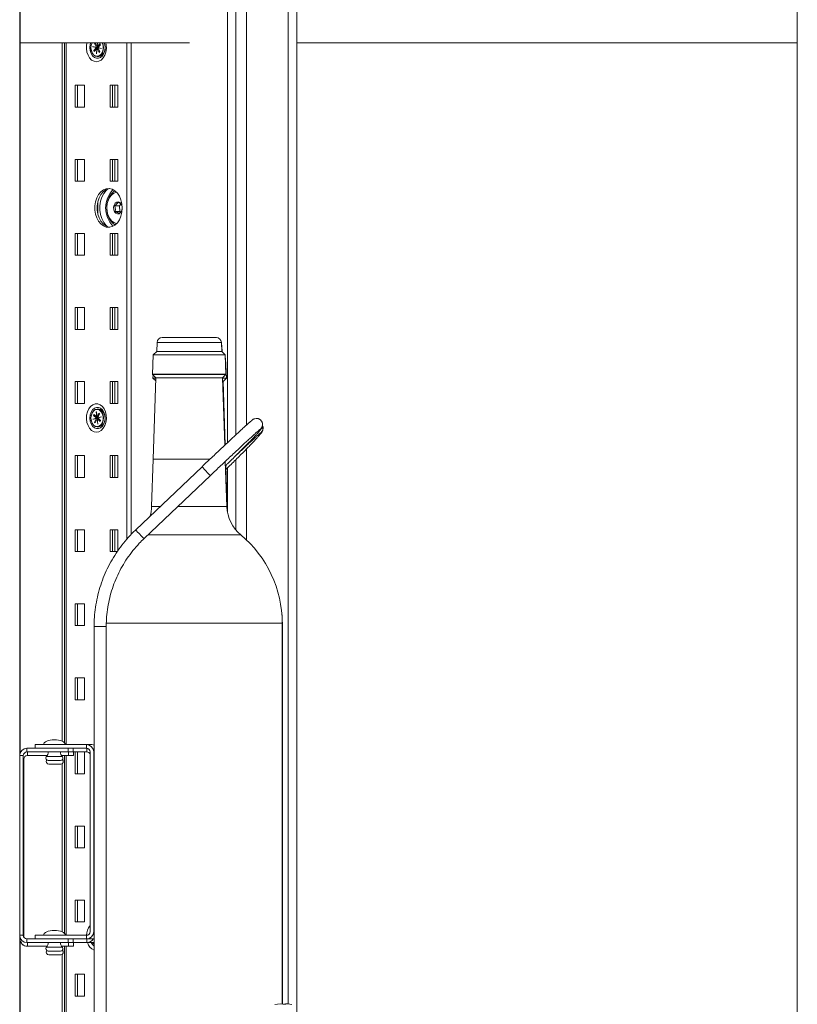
# Model space of a CAD drawing. Header units: millimetres. Extents: x 0 to 420, y 0 to 297.
# Tile 47 of 131: x 158 to 174, y 188 to 208. Entities that reach past the tile are written whole.
import ezdxf

# ---------------------------------------------------------------- set-up
doc = ezdxf.new("R2010")
doc.units = ezdxf.units.MM

msp = doc.modelspace()

# ---------------------------------------------------------------- linework, layer by layer
at = {"color": 7, "linetype": 'Continuous', "lineweight": 18}
for p, q in [((157.795, 193.001), (157.795, 218.202)), ((162.461, 199.757), (162.461, 215.201)), ((157.787, 208.751), (157.787, 179.751)), ((162.065, 199.39), (162.065, 208.576)), ((163.498, 179.776), (163.498, 208.576)), ((173.806, 179.776), (173.806, 208.576)), ((157.795, 207.626), (161.287, 207.626)), ((158.662, 207.626), (158.662, 193.247)), ((158.711, 207.626), (158.711, 193.213)), ((159.34, 207.623), (159.326, 207.608)), ((159.326, 207.608), (159.367, 207.531)), ((159.348, 207.608), (159.326, 207.608)), ((159.381, 207.547), (159.34, 207.623)), ((159.389, 207.626), (159.381, 207.547)), ((159.385, 207.546), (159.393, 207.626)), ((159.439, 207.604), (159.385, 207.546)), ((159.396, 207.526), (159.45, 207.584)), ((159.45, 207.584), (159.439, 207.604)), ((160.085, 207.626), (160.085, 197.508)), ((163.498, 207.626), (173.806, 207.626)), ((159.367, 207.531), (159.292, 207.546)), ((159.292, 207.546), (159.292, 207.541)), ((159.292, 207.541), (159.367, 207.526)), ((159.309, 207.541), (159.292, 207.541)), ((159.309, 207.543), (159.309, 207.541)), ((159.309, 207.541), (159.384, 207.526)), ((159.367, 207.526), (159.312, 207.468)), ((159.312, 207.468), (159.323, 207.448)), ((159.342, 207.468), (159.312, 207.468)), ((159.323, 207.448), (159.377, 207.507)), ((159.367, 207.531), (159.385, 207.531)), ((159.384, 207.526), (159.367, 207.526)), ((159.377, 207.507), (159.367, 207.4)), ((159.367, 207.4), (159.371, 207.4)), ((159.371, 207.4), (159.367, 207.4)), ((159.371, 207.4), (159.381, 207.506)), ((159.377, 207.507), (159.395, 207.507)), ((159.385, 207.547), (159.381, 207.547)), ((159.381, 207.506), (159.422, 207.429)), ((159.399, 207.506), (159.381, 207.506)), ((159.396, 207.52), (159.383, 207.507)), ((159.386, 207.529), (159.384, 207.526)), ((159.385, 207.546), (159.403, 207.546)), ((159.385, 207.531), (159.386, 207.529)), ((159.398, 207.529), (159.386, 207.529)), ((159.395, 207.546), (159.402, 207.533)), ((159.436, 207.444), (159.395, 207.521)), ((159.395, 207.521), (159.47, 207.506)), ((159.395, 207.521), (159.413, 207.521)), ((159.395, 207.507), (159.397, 207.509)), ((159.395, 207.507), (159.395, 207.506)), ((159.471, 207.511), (159.396, 207.526)), ((159.401, 207.525), (159.397, 207.521)), ((159.402, 207.509), (159.397, 207.509)), ((159.397, 207.509), (159.399, 207.506)), ((159.401, 207.544), (159.399, 207.546)), ((159.403, 207.546), (159.401, 207.544)), ((159.412, 207.544), (159.401, 207.544)), ((159.413, 207.521), (159.412, 207.523)), ((159.413, 207.521), (159.471, 207.51)), ((159.422, 207.429), (159.436, 207.444)), ((159.47, 207.506), (159.471, 207.511)), ((159.385, 207.344), (159.416, 207.344)), ((159.121, 206.751), (158.927, 206.751)), ((158.927, 206.751), (158.927, 206.301)), ((158.976, 206.751), (158.976, 206.301)), ((159.121, 206.301), (159.121, 206.751)), ((159.811, 206.751), (159.652, 206.751)), ((159.652, 206.751), (159.652, 206.301)), ((159.701, 206.751), (159.701, 206.301)), ((159.749, 206.751), (159.749, 206.301)), ((159.811, 206.301), (159.811, 206.751)), ((158.927, 206.301), (159.121, 206.301)), ((159.652, 206.301), (159.811, 206.301)), ((158.927, 205.226), (158.927, 204.776)), ((159.121, 205.226), (158.927, 205.226)), ((158.976, 205.226), (158.976, 204.776)), ((159.121, 204.776), (159.121, 205.226)), ((159.811, 205.226), (159.652, 205.226)), ((159.652, 205.226), (159.652, 204.776)), ((159.701, 205.226), (159.701, 204.776)), ((159.749, 205.226), (159.749, 204.776)), ((159.811, 204.776), (159.811, 205.226)), ((158.927, 204.776), (159.121, 204.776)), ((159.652, 204.776), (159.811, 204.776)), ((159.395, 204.343), (159.395, 204.109)), ((159.84, 204.267), (159.741, 204.267)), ((159.853, 204.153), (159.754, 204.153)), ((159.873, 204.305), (159.84, 204.267)), ((159.84, 204.267), (159.853, 204.153)), ((159.853, 204.153), (159.869, 204.145)), ((159.121, 203.701), (158.927, 203.701)), ((158.927, 203.701), (158.927, 203.251)), ((158.976, 203.701), (158.976, 203.251)), ((159.121, 203.251), (159.121, 203.701)), ((159.811, 203.701), (159.652, 203.701)), ((159.652, 203.701), (159.652, 203.251)), ((159.701, 203.701), (159.701, 203.251)), ((159.749, 203.701), (159.749, 203.251)), ((159.811, 203.251), (159.811, 203.701)), ((158.927, 203.251), (159.121, 203.251)), ((159.652, 203.251), (159.811, 203.251)), ((159.121, 202.176), (158.927, 202.176)), ((158.927, 202.176), (158.927, 201.726)), ((158.976, 202.176), (158.976, 201.726)), ((159.121, 201.726), (159.121, 202.176)), ((159.811, 202.176), (159.652, 202.176)), ((159.652, 202.176), (159.652, 201.726)), ((159.701, 202.176), (159.701, 201.726)), ((159.749, 202.176), (159.749, 201.726)), ((159.811, 201.726), (159.811, 202.176)), ((158.927, 201.726), (159.121, 201.726)), ((159.652, 201.726), (159.811, 201.726)), ((160.722, 201.556), (161.26, 201.556)), ((161.26, 201.556), (161.838, 201.556)), ((160.617, 201.455), (160.611, 201.271)), ((161.949, 201.271), (161.943, 201.455)), ((161.956, 201.265), (161.952, 201.38)), ((160.538, 201.203), (160.524, 200.799)), ((160.611, 201.271), (160.538, 201.203)), ((160.538, 201.203), (161.253, 201.203)), ((162.017, 201.201), (160.543, 201.201)), ((160.611, 201.271), (161.256, 201.271)), ((161.944, 201.269), (160.616, 201.269)), ((161.253, 201.203), (162.022, 201.203)), ((161.256, 201.271), (161.949, 201.271)), ((162.022, 201.203), (161.949, 201.271)), ((162.036, 200.799), (162.022, 201.203)), ((162.03, 201.128), (162.024, 201.134)), ((162.024, 201.128), (162.03, 201.128)), ((162.044, 200.724), (162.03, 201.128)), ((160.524, 200.799), (160.592, 200.727)), ((161.253, 200.799), (160.524, 200.799)), ((162.031, 200.801), (160.53, 200.801)), ((160.535, 200.788), (160.533, 200.724)), ((160.533, 200.724), (160.59, 200.663)), ((160.592, 200.724), (160.533, 200.724)), ((160.592, 200.727), (160.534, 199.051)), ((160.592, 200.727), (161.255, 200.727)), ((161.963, 200.729), (160.597, 200.729)), ((161.253, 200.799), (162.036, 200.799)), ((161.255, 200.727), (161.968, 200.727)), ((161.968, 200.727), (162.036, 200.799)), ((162.016, 199.345), (161.968, 200.727)), ((161.968, 200.724), (162.044, 200.724)), ((161.977, 200.652), (162.044, 200.724)), ((159.121, 200.651), (158.927, 200.651)), ((158.927, 200.651), (158.927, 200.201)), ((158.976, 200.651), (158.976, 200.201)), ((159.121, 200.201), (159.121, 200.651)), ((159.811, 200.651), (159.652, 200.651)), ((159.652, 200.651), (159.652, 200.201)), ((159.701, 200.651), (159.701, 200.201)), ((159.749, 200.651), (159.749, 200.201)), ((159.811, 200.201), (159.811, 200.651)), ((161.971, 200.652), (161.977, 200.652)), ((162.022, 199.35), (161.977, 200.652)), ((158.927, 200.201), (159.121, 200.201)), ((159.416, 200.084), (159.385, 200.084)), ((159.652, 200.201), (159.811, 200.201)), ((159.367, 199.9), (159.292, 199.88)), ((159.292, 199.88), (159.293, 199.875)), ((159.31, 199.88), (159.292, 199.88)), ((159.293, 199.875), (159.367, 199.895)), ((159.32, 199.975), (159.31, 199.954)), ((159.31, 199.954), (159.367, 199.9)), ((159.342, 199.954), (159.31, 199.954)), ((159.384, 199.9), (159.31, 199.88)), ((159.31, 199.88), (159.31, 199.88)), ((159.377, 199.921), (159.32, 199.975)), ((159.367, 199.895), (159.329, 199.815)), ((159.344, 199.801), (159.382, 199.881)), ((159.366, 200.027), (159.363, 200.026)), ((159.363, 200.026), (159.377, 199.921)), ((159.366, 200.026), (159.363, 200.026)), ((159.38, 199.921), (159.366, 200.027)), ((159.367, 199.9), (159.384, 199.9)), ((159.385, 199.895), (159.367, 199.895)), ((159.394, 199.921), (159.377, 199.921)), ((159.419, 200.001), (159.38, 199.921)), ((159.38, 199.921), (159.398, 199.921)), ((159.381, 199.921), (159.399, 199.903)), ((159.382, 199.881), (159.396, 199.775)), ((159.382, 199.881), (159.386, 199.881)), ((159.384, 199.9), (159.387, 199.898)), ((159.387, 199.898), (159.385, 199.895)), ((159.4, 199.776), (159.386, 199.882)), ((159.386, 199.882), (159.442, 199.828)), ((159.403, 199.882), (159.386, 199.882)), ((159.4, 199.898), (159.387, 199.898)), ((159.394, 199.921), (159.394, 199.921)), ((159.396, 199.919), (159.394, 199.921)), ((159.395, 199.907), (159.433, 199.987)), ((159.469, 199.927), (159.395, 199.907)), ((159.395, 199.903), (159.47, 199.923)), ((159.412, 199.907), (159.395, 199.907)), ((159.452, 199.848), (159.395, 199.903)), ((159.398, 199.921), (159.396, 199.919)), ((159.4, 199.919), (159.396, 199.919)), ((159.403, 199.895), (159.396, 199.882)), ((159.4, 199.882), (159.401, 199.884)), ((159.415, 199.884), (159.401, 199.884)), ((159.401, 199.884), (159.403, 199.882)), ((159.47, 199.923), (159.412, 199.907)), ((159.412, 199.907), (159.412, 199.907)), ((159.433, 199.987), (159.419, 200.001)), ((159.47, 199.923), (159.469, 199.927)), ((159.329, 199.815), (159.344, 199.801)), ((159.35, 199.815), (159.329, 199.815)), ((159.385, 199.719), (159.416, 199.719)), ((159.396, 199.775), (159.4, 199.776)), ((159.442, 199.828), (159.452, 199.848)), ((162.76, 199.849), (162.749, 199.859)), ((162.461, 197.387), (162.461, 199.265)), ((159.121, 199.126), (158.927, 199.126)), ((158.927, 199.126), (158.927, 198.676)), ((158.976, 199.126), (158.976, 198.676)), ((159.121, 198.676), (159.121, 199.126)), ((159.811, 199.126), (159.652, 199.126)), ((159.652, 199.126), (159.652, 198.676)), ((159.701, 199.126), (159.701, 198.676)), ((159.749, 199.126), (159.749, 198.676)), ((159.811, 198.676), (159.811, 199.126)), ((161.544, 198.899), (160.177, 197.601)), ((160.539, 199.051), (160.505, 198.076)), ((160.534, 199.051), (160.539, 199.051)), ((160.534, 199.051), (161.253, 199.051)), ((160.539, 199.051), (161.253, 199.051)), ((161.253, 199.051), (161.707, 199.051)), ((161.253, 199.051), (161.707, 199.051)), ((162.055, 198.076), (162.023, 199.008)), ((162.064, 198.001), (162.032, 198.924)), ((162.065, 197.981), (162.065, 198.873)), ((158.927, 198.676), (159.121, 198.676)), ((159.652, 198.676), (159.811, 198.676)), ((160.349, 197.42), (161.716, 198.718)), ((162.065, 197.977), (162.064, 198.001)), ((159.121, 197.601), (158.927, 197.601)), ((158.927, 197.601), (158.927, 197.151)), ((158.976, 197.601), (158.976, 197.151)), ((159.121, 197.151), (159.121, 197.601)), ((159.811, 197.601), (159.652, 197.601)), ((159.652, 197.601), (159.652, 197.151)), ((159.701, 197.601), (159.701, 197.151)), ((159.749, 197.601), (159.749, 197.151)), ((159.811, 197.172), (159.811, 197.601)), ((158.927, 197.151), (159.121, 197.151)), ((159.652, 197.151), (159.797, 197.151)), ((159.121, 196.076), (158.927, 196.076)), ((158.927, 196.076), (158.927, 195.626)), ((158.976, 196.076), (158.976, 195.626)), ((159.121, 195.626), (159.121, 196.076)), ((158.927, 195.626), (159.121, 195.626)), ((163.195, 187.837), (163.195, 195.676)), ((159.32, 195.606), (159.32, 186.776)), ((159.57, 186.776), (159.57, 195.606)), ((163.204, 187.836), (163.204, 195.601)), ((159.121, 194.551), (158.927, 194.551)), ((158.927, 194.551), (158.927, 194.101)), ((158.976, 194.551), (158.976, 194.101)), ((159.121, 194.101), (159.121, 194.551)), ((158.927, 194.101), (159.121, 194.101)), ((157.916, 193.023), (157.946, 193.026)), ((157.917, 193.024), (157.945, 193.026)), ((157.937, 193.101), (157.937, 193.026)), ((157.937, 193.101), (158.179, 193.101)), ((157.937, 193.026), (158.787, 193.026)), ((157.946, 193.026), (157.946, 192.951)), ((158.105, 193.101), (158.105, 193.176)), ((159.162, 193.176), (158.105, 193.176)), ((159.162, 193.101), (158.179, 193.101)), ((158.787, 193.026), (158.787, 193.101)), ((158.887, 193.026), (158.787, 193.026)), ((158.796, 192.951), (158.796, 193.026)), ((158.887, 193.101), (158.887, 193.026)), ((159.171, 193.026), (158.887, 193.026)), ((158.896, 193.026), (158.896, 192.951)), ((158.927, 193.026), (158.927, 192.576)), ((158.976, 193.026), (158.976, 192.576)), ((159.121, 192.576), (159.121, 193.026)), ((159.162, 193.101), (159.162, 193.176)), ((159.162, 193.176), (159.271, 193.176)), ((159.171, 193.026), (159.171, 193.101)), ((159.237, 189.326), (159.237, 193.026)), ((159.312, 193.026), (159.312, 189.326)), ((157.862, 192.951), (157.787, 192.951)), ((157.862, 189.251), (157.862, 192.951)), ((157.871, 189.216), (157.871, 192.876)), ((157.946, 192.951), (158.352, 192.951)), ((158.627, 192.851), (158.377, 192.851)), ((158.635, 192.776), (158.385, 192.776)), ((158.652, 192.951), (158.796, 192.951)), ((158.662, 192.951), (158.662, 192.938)), ((158.662, 192.784), (158.662, 189.322)), ((158.673, 192.859), (158.665, 192.869)), ((158.711, 192.951), (158.711, 189.288)), ((158.896, 192.951), (158.796, 192.951)), ((158.927, 192.576), (159.121, 192.576)), ((159.121, 191.501), (158.927, 191.501)), ((158.927, 191.501), (158.927, 191.051)), ((158.976, 191.501), (158.976, 191.051)), ((159.121, 191.051), (159.121, 191.501)), ((158.927, 191.051), (159.121, 191.051)), ((159.121, 189.976), (158.927, 189.976)), ((158.927, 189.976), (158.927, 189.526)), ((158.976, 189.976), (158.976, 189.526)), ((159.121, 189.526), (159.121, 189.976)), ((158.927, 189.526), (159.121, 189.526)), ((157.787, 189.251), (157.862, 189.251)), ((157.795, 179.676), (157.795, 189.202)), ((157.796, 189.176), (157.796, 189.201)), ((157.937, 189.176), (157.937, 189.101)), ((158.179, 189.176), (157.937, 189.176)), ((158.105, 189.176), (158.105, 189.251)), ((158.105, 189.251), (159.162, 189.251)), ((159.162, 189.176), (158.179, 189.176)), ((158.787, 189.101), (158.787, 189.176)), ((158.887, 189.176), (158.887, 189.101)), ((159.162, 189.176), (159.162, 189.251)), ((159.271, 189.176), (159.162, 189.176)), ((159.171, 189.101), (159.171, 189.176)), ((158.787, 189.101), (157.937, 189.101)), ((157.946, 189.026), (157.945, 189.026)), ((157.946, 189.101), (157.946, 189.026)), ((158.352, 189.026), (157.946, 189.026)), ((158.627, 188.926), (158.377, 188.926)), ((158.796, 189.026), (158.652, 189.026)), ((158.662, 189.026), (158.662, 189.013)), ((158.673, 188.934), (158.665, 188.944)), ((158.711, 189.026), (158.711, 184.231)), ((158.887, 189.101), (158.787, 189.101)), ((158.796, 189.026), (158.796, 189.101)), ((158.896, 189.026), (158.796, 189.026)), ((159.171, 189.101), (158.887, 189.101)), ((158.896, 189.101), (158.896, 189.026)), ((159.279, 189.101), (159.171, 189.101)), ((158.635, 188.851), (158.385, 188.851)), ((158.662, 188.859), (158.662, 184.231)), ((159.121, 188.451), (158.927, 188.451)), ((158.927, 188.451), (158.927, 188.001)), ((158.976, 188.451), (158.976, 188.001)), ((159.121, 188.001), (159.121, 188.451)), ((158.927, 188.001), (159.121, 188.001))]:
    msp.add_line(p, q, dxfattribs=at)
at = {"color": 8, "linetype": 'Continuous', "lineweight": 18}
for p, q in [((162.241, 199.555), (162.241, 215.201)), ((163.321, 187.837), (163.321, 208.676)), ((158.747, 207.626), (158.747, 193.176)), ((159.991, 207.626), (159.991, 197.404)), ((160.617, 201.455), (161.256, 201.455)), ((160.622, 201.455), (161.938, 201.455)), ((161.256, 201.455), (161.943, 201.455)), ((161.946, 201.38), (161.952, 201.38)), ((162.241, 197.593), (162.241, 199.045)), ((160.505, 198.076), (160.677, 198.076)), ((161.04, 198.076), (162.055, 198.076)), ((162.055, 198.076), (162.055, 198.076)), ((162.061, 198.001), (162.064, 198.001)), ((160.427, 197.493), (162.341, 197.493)), ((162.341, 197.493), (162.341, 197.493)), ((159.57, 195.676), (163.194, 195.676)), ((163.194, 195.676), (163.195, 195.676)), ((159.57, 195.606), (159.32, 195.606)), ((163.195, 195.601), (163.204, 195.601)), ((159.32, 193.026), (159.312, 193.026)), ((157.871, 192.876), (157.862, 192.876)), ((158.664, 192.934), (158.339, 192.934)), ((158.35, 192.859), (158.348, 192.859)), ((158.673, 192.859), (158.654, 192.859)), ((158.747, 192.951), (158.747, 189.251)), ((157.796, 189.176), (157.795, 189.176)), ((157.796, 189.176), (157.807, 189.176)), ((159.312, 189.326), (159.32, 189.326)), ((158.664, 189.009), (158.339, 189.009)), ((158.35, 188.934), (158.348, 188.934)), ((158.673, 188.934), (158.654, 188.934)), ((158.747, 189.026), (158.747, 184.231))]:
    msp.add_line(p, q, dxfattribs=at)
at = {"color": 8, "linetype": 'Continuous', "lineweight": 18, "flags": 128}
for points in [[(159.175, 207.626), (159.166, 207.581), (159.163, 207.508), (159.173, 207.436), (159.195, 207.37), (159.228, 207.314), (159.269, 207.271), (159.318, 207.244), (159.369, 207.235)], [(159.528, 207.425), (159.521, 207.407), (159.492, 207.359), (159.454, 207.325), (159.412, 207.308), (159.367, 207.308), (159.325, 207.325), (159.287, 207.359), (159.258, 207.407), (159.24, 207.464), (159.233, 207.526), (159.24, 207.588), (159.25, 207.626)], [(159.369, 207.235), (159.42, 207.244), (159.468, 207.271), (159.51, 207.314), (159.543, 207.37), (159.565, 207.436), (159.574, 207.508), (159.571, 207.581), (159.562, 207.626)], [(159.529, 207.626), (159.539, 207.588), (159.546, 207.526)], [(159.528, 199.8), (159.521, 199.782), (159.492, 199.734), (159.454, 199.7), (159.412, 199.683), (159.367, 199.683), (159.325, 199.7), (159.287, 199.734), (159.258, 199.782), (159.24, 199.839), (159.233, 199.901), (159.24, 199.963), (159.258, 200.021), (159.287, 200.068), (159.325, 200.102), (159.367, 200.12), (159.412, 200.12), (159.454, 200.102), (159.492, 200.068), (159.521, 200.021), (159.539, 199.963), (159.546, 199.901), (159.546, 199.901)], [(159.32, 189.028), (159.287, 189.059), (159.261, 189.101)]]:
    msp.add_lwpolyline(points, dxfattribs=at)
at = {"color": 7, "linetype": 'Continuous', "lineweight": 18, "flags": 128}
for points in [[(159.281, 207.419), (159.311, 207.379), (159.349, 207.355), (159.39, 207.349), (159.43, 207.363), (159.465, 207.394), (159.491, 207.44), (159.505, 207.495), (159.505, 207.553), (159.492, 207.609), (159.485, 207.626)], [(159.493, 207.626), (159.507, 207.586), (159.514, 207.53), (159.508, 207.473), (159.491, 207.422), (159.463, 207.381), (159.427, 207.354), (159.387, 207.344), (159.347, 207.352), (159.311, 207.376), (159.282, 207.416)], [(159.546, 207.526), (159.539, 207.464), (159.528, 207.425)], [(159.899, 204.226), (159.892, 204.312), (159.873, 204.394), (159.841, 204.468), (159.799, 204.531), (159.749, 204.58), (159.692, 204.612), (159.632, 204.626), (159.57, 204.621), (159.512, 204.598), (159.458, 204.557), (159.411, 204.501), (159.374, 204.432), (159.348, 204.354), (159.335, 204.269), (159.335, 204.183), (159.348, 204.098), (159.374, 204.02), (159.411, 203.951), (159.458, 203.895), (159.512, 203.855), (159.57, 203.831), (159.632, 203.827), (159.692, 203.841), (159.749, 203.873), (159.799, 203.921), (159.841, 203.984), (159.873, 204.058), (159.892, 204.14), (159.899, 204.226)], [(159.641, 204.625), (159.62, 204.621), (159.561, 204.598), (159.507, 204.557), (159.46, 204.501), (159.423, 204.432), (159.398, 204.354), (159.385, 204.269), (159.385, 204.183), (159.398, 204.098), (159.423, 204.02), (159.46, 203.951), (159.507, 203.895), (159.561, 203.855), (159.62, 203.831), (159.641, 203.828)], [(159.596, 203.839), (159.566, 203.867), (159.518, 203.929), (159.481, 204.005), (159.455, 204.09), (159.441, 204.18), (159.441, 204.272), (159.455, 204.363), (159.481, 204.448), (159.518, 204.523), (159.566, 204.586), (159.596, 204.614)], [(159.679, 204.517), (159.727, 204.561), (159.752, 204.577)], [(159.752, 203.875), (159.717, 203.899), (159.67, 203.946), (159.632, 204.006), (159.603, 204.076), (159.586, 204.153), (159.581, 204.234), (159.588, 204.315), (159.608, 204.391), (159.638, 204.459), (159.679, 204.517)], [(159.783, 203.903), (159.781, 203.904), (159.729, 203.923), (159.681, 203.957), (159.641, 204.007), (159.61, 204.068), (159.59, 204.138), (159.581, 204.212), (159.585, 204.288), (159.601, 204.36), (159.629, 204.424), (159.666, 204.478)], [(159.866, 204.129), (159.888, 204.167), (159.899, 204.213), (159.895, 204.262), (159.879, 204.305), (159.853, 204.336), (159.82, 204.351), (159.785, 204.346), (159.755, 204.323), (159.733, 204.286), (159.723, 204.239), (159.726, 204.19), (159.742, 204.147), (159.769, 204.116), (159.802, 204.102), (159.836, 204.106), (159.866, 204.129)], [(161.952, 201.38), (161.949, 201.4), (161.944, 201.414)], [(159.369, 199.61), (159.42, 199.619), (159.468, 199.646), (159.51, 199.689), (159.543, 199.745), (159.565, 199.811), (159.574, 199.883), (159.571, 199.956), (159.555, 200.025), (159.528, 200.087), (159.49, 200.137), (159.445, 200.172), (159.395, 200.19), (159.343, 200.19), (159.293, 200.172), (159.248, 200.137), (159.21, 200.087), (159.182, 200.025), (159.166, 199.956), (159.163, 199.883), (159.173, 199.811), (159.195, 199.745), (159.228, 199.689), (159.269, 199.646), (159.318, 199.619), (159.369, 199.61)], [(159.312, 199.75), (159.283, 199.789), (159.263, 199.84), (159.256, 199.896), (159.261, 199.952), (159.278, 200.004), (159.306, 200.045), (159.341, 200.073), (159.381, 200.084), (159.421, 200.076), (159.457, 200.052), (159.487, 200.013), (159.506, 199.963), (159.514, 199.907), (159.509, 199.85), (159.491, 199.798), (159.464, 199.757), (159.428, 199.729), (159.389, 199.719), (159.349, 199.726), (159.312, 199.75)], [(159.311, 199.754), (159.348, 199.73), (159.389, 199.724), (159.429, 199.737), (159.464, 199.768), (159.49, 199.814), (159.505, 199.869), (159.505, 199.927), (159.493, 199.983), (159.468, 200.029), (159.434, 200.062), (159.394, 200.078), (159.353, 200.074), (159.315, 200.052), (159.284, 200.013), (159.263, 199.962), (159.256, 199.905), (159.262, 199.847), (159.281, 199.795), (159.311, 199.754)], [(159.489, 200.052), (159.453, 200.076), (159.416, 200.084)], [(159.546, 199.901), (159.539, 199.839), (159.528, 199.8)], [(163.204, 195.601), (163.195, 195.808), (163.184, 195.905)], [(159.271, 193.176), (159.3, 193.173), (159.32, 193.168)], [(159.32, 189.185), (159.3, 189.179), (159.271, 189.176)], [(159.32, 189.107), (159.309, 189.104), (159.279, 189.101)], [(159.32, 189.068), (159.295, 189.095), (159.29, 189.102)], [(159.292, 189.102), (159.295, 189.097), (159.32, 189.071)]]:
    msp.add_lwpolyline(points, dxfattribs=at)
at = {"color": 7, "linetype": 'Continuous', "lineweight": 18}
for centre, radius, start, end in [((159.493, 207.526), 0.237, 155.0983, 206.9064), ((159.5, 207.526), 0.244, 155.8974, 206.8647), ((159.303, 207.527), 0.243, 359.753, 24.0628), ((159.391, 207.497), 0.155, 279.4951, 6.3413), ((160.107, 204.226), 0.549, 136.4998, 223.5002), ((159.821, 204.353), 0.199, 100.8107, 141.0744), ((160.722, 201.451), 0.105, 90, 178.0153), ((161.838, 201.451), 0.105, 1.9847, 90), ((159.392, 199.869), 0.153, 279.3158, 2.235), ((159.327, 199.905), 0.219, 356.0287, 42.1956), ((162.665, 199.768), 0.125, 43.4926, 108.8243), ((162.665, 199.768), 0.125, 43.4611, 89.4282), ((159.713, 198.104), 0.793, 343.8717, 358.0153), ((162.848, 198.104), 0.793, 181.9847, 230.3304), ((160.834, 195.676), 2.361, 0, 50.3304), ((157.937, 192.951), 0.15, 90, 180), ((157.937, 192.951), 0.075, 90, 180), ((158.227, 193.033), 0.15, 318.5904, 357.2153), ((158.777, 193.033), 0.15, 182.7847, 221.4096), ((159.162, 193.026), 0.15, 359.9862, 89.9779), ((159.162, 193.026), 0.075, 359.9717, 89.9884), ((159.171, 192.951), 0.0749, 27.8664, 89.9952), ((157.946, 192.876), 0.075, 90, 179.8463), ((158.377, 192.901), 0.05, 138.5904, 270), ((158.385, 192.826), 0.05, 138.5904, 270), ((158.627, 192.901), 0.05, 270, 41.4096), ((158.635, 192.826), 0.05, 270, 41.4096), ((157.937, 189.251), 0.15, 180, 270), ((157.945, 189.176), 0.15, 179.8463, 270), ((157.946, 189.176), 0.15, 179.8463, 270), ((157.937, 189.251), 0.075, 180, 270), ((159.162, 189.326), 0.15, 270.0217, 0.0142), ((159.162, 189.326), 0.075, 270.013, 0.0274), ((159.171, 189.251), 0.15, 270.0099, 331.4475), ((158.377, 188.976), 0.05, 138.5904, 270), ((158.385, 188.901), 0.05, 138.5904, 270), ((158.227, 189.108), 0.15, 318.5904, 357.2153), ((158.777, 189.108), 0.15, 182.7847, 221.4096), ((158.627, 188.976), 0.05, 270, 41.4096), ((158.635, 188.901), 0.05, 270, 41.4096), ((163.153, 187.389), 0.45, 75.5225, 104.4775), ((163.284, 187.389), 0.45, 75.5225, 98.3539)]:
    msp.add_arc(centre, radius, start, end, dxfattribs=at)
at = {"color": 8, "linetype": 'Continuous', "lineweight": 18}
for centre, radius, start, end in [((162.825, 199.943), 1.653, 219.1815, 227.8576), ((161.461, 198.648), 1.657, 219.1927, 227.8459), ((159.507, 189.237), 0.344, 141.8104, 177.6925), ((159.409, 189.159), 0.233, 194.329, 247.774)]:
    msp.add_arc(centre, radius, start, end, dxfattribs=at)
at = {"color": 7, "linetype": 'Continuous', "lineweight": 18}
for centre, major_axis, start_param, end_param in [((158.502, 193.176), (-0.225, 0), 4.712389, 6.283185), ((158.502, 193.176), (0.225, 0), 0, 1.570796), ((158.502, 189.251), (-0.225, 0), 4.712389, 6.283185), ((158.502, 189.251), (0.225, 0), 0, 1.570796)]:
    msp.add_ellipse(centre, major_axis=major_axis, ratio=0.444444, start_param=start_param, end_param=end_param, dxfattribs=at)
for points, knots in [([(159.545, 207.535), (159.545, 207.533), (159.547, 207.514), (159.543, 207.475), (159.533, 207.443), (159.529, 207.427)], [0, 0, 0, 0, 0.044435, 0.526552, 1, 1, 1, 1]), ([(159.805, 204.34), (159.803, 204.336), (159.799, 204.324), (159.784, 204.302), (159.761, 204.281), (159.745, 204.27), (159.741, 204.267)], [0, 0, 0, 0, 0.184716, 0.518967, 0.86953, 1, 1, 1, 1]), ([(159.881, 204.299), (159.875, 204.305), (159.864, 204.315), (159.833, 204.33), (159.813, 204.337), (159.805, 204.34)], [0, 0, 0, 0, 0.439092, 0.751361, 1, 1, 1, 1]), ([(159.741, 204.267), (159.748, 204.251), (159.759, 204.223), (159.76, 204.183), (159.756, 204.162), (159.754, 204.153)], [0, 0, 0, 0, 0.439124, 0.751374, 1, 1, 1, 1]), ([(159.754, 204.153), (159.77, 204.147), (159.797, 204.137), (159.82, 204.123), (159.827, 204.115), (159.83, 204.112)], [0, 0, 0, 0, 0.439129, 0.751354, 1, 1, 1, 1]), ([(159.83, 204.112), (159.835, 204.115), (159.85, 204.126), (159.873, 204.147), (159.888, 204.169), (159.892, 204.181), (159.894, 204.185)], [0, 0, 0, 0, 0.130472, 0.481042, 0.815258, 1, 1, 1, 1]), ([(159.894, 204.185), (159.897, 204.201), (159.902, 204.229), (159.894, 204.27), (159.885, 204.29), (159.881, 204.299)], [0, 0, 0, 0, 0.439113, 0.75137, 1, 1, 1, 1]), ([(159.545, 199.91), (159.545, 199.908), (159.547, 199.889), (159.543, 199.85), (159.533, 199.818), (159.529, 199.802)], [0, 0, 0, 0, 0.044461, 0.52657, 1, 1, 1, 1]), ([(162.625, 199.887), (162.619, 199.884), (162.607, 199.879), (162.596, 199.873), (162.587, 199.867), (162.576, 199.858), (162.559, 199.844), (162.529, 199.818), (162.487, 199.781), (162.434, 199.732), (162.371, 199.675), (162.301, 199.61), (162.221, 199.537), (162.135, 199.456), (162.043, 199.37), (161.945, 199.278), (161.843, 199.182), (161.738, 199.083), (161.638, 198.988), (161.573, 198.927), (161.544, 198.899)], [0, 0, 0, 0, 0.01294, 0.023645, 0.04123, 0.068658, 0.125853, 0.193018, 0.264379, 0.333431, 0.401807, 0.469917, 0.537898, 0.605807, 0.673676, 0.741519, 0.809346, 0.877164, 0.944973, 1, 1, 1, 1]), ([(162.709, 199.884), (162.706, 199.886), (162.7, 199.889), (162.694, 199.89), (162.69, 199.891)], [0, 0, 0, 0, 0.4889047, 1, 1, 1, 1]), ([(162.032, 198.924), (162.048, 198.94), (162.1, 198.99), (162.182, 199.07), (162.277, 199.164), (162.366, 199.252), (162.448, 199.335), (162.523, 199.411), (162.589, 199.479), (162.645, 199.54), (162.692, 199.592), (162.73, 199.636), (162.755, 199.667), (162.771, 199.691), (162.781, 199.712), (162.79, 199.737), (162.793, 199.769), (162.791, 199.798), (162.782, 199.812), (162.781, 199.815)], [0, 0, 0, 0, 0.038522, 0.117673, 0.196858, 0.27609, 0.355401, 0.434831, 0.514451, 0.594393, 0.674936, 0.756764, 0.842109, 0.892543, 0.925925, 0.948215, 0.970597, 0.99371, 1, 1, 1, 1]), ([(162.034, 198.844), (162.053, 198.862), (162.106, 198.913), (162.191, 198.995), (162.286, 199.089), (162.375, 199.177), (162.457, 199.26), (162.531, 199.336), (162.597, 199.404), (162.654, 199.465), (162.701, 199.517), (162.739, 199.561), (162.763, 199.592), (162.779, 199.615), (162.79, 199.636), (162.798, 199.662), (162.802, 199.693), (162.799, 199.722), (162.791, 199.737), (162.789, 199.74)], [0, 0, 0, 0, 0.042608, 0.121444, 0.200312, 0.279231, 0.358226, 0.437339, 0.516641, 0.596263, 0.676481, 0.757978, 0.842961, 0.893143, 0.926408, 0.948594, 0.970868, 0.99386, 1, 1, 1, 1]), ([(162.756, 199.854), (162.756, 199.853), (162.767, 199.842), (162.783, 199.817), (162.792, 199.776), (162.788, 199.733), (162.769, 199.695), (162.741, 199.665), (162.717, 199.656), (162.706, 199.651)], [0, 0, 0, 0, 0.013148, 0.182525, 0.351911, 0.521292, 0.690669, 0.860025, 1, 1, 1, 1]), ([(162.789, 199.74), (162.793, 199.727), (162.801, 199.701), (162.796, 199.658), (162.778, 199.62), (162.749, 199.59), (162.726, 199.581), (162.715, 199.576)], [0, 0, 0, 0, 0.202956, 0.411503, 0.620051, 0.828572, 1, 1, 1, 1]), ([(161.716, 198.718), (161.735, 198.736), (161.789, 198.787), (161.879, 198.873), (161.985, 198.972), (162.087, 199.069), (162.186, 199.161), (162.28, 199.249), (162.367, 199.331), (162.448, 199.406), (162.521, 199.473), (162.584, 199.531), (162.638, 199.58), (162.681, 199.619), (162.712, 199.646), (162.728, 199.659), (162.735, 199.665), (162.734, 199.664), (162.733, 199.664)], [0, 0, 0, 0, 0.037739, 0.10954, 0.181364, 0.253183, 0.324993, 0.396789, 0.468563, 0.540307, 0.612, 0.68361, 0.75507, 0.826234, 0.896719, 0.955074, 0.993295, 1, 1, 1, 1]), ([(162.271, 199.158), (162.276, 199.163), (162.313, 199.197), (162.376, 199.256), (162.457, 199.331), (162.529, 199.398), (162.593, 199.456), (162.647, 199.505), (162.69, 199.544), (162.721, 199.571), (162.736, 199.584), (162.744, 199.59), (162.742, 199.589), (162.742, 199.589)], [0, 0, 0, 0, 0.020554, 0.137077, 0.253548, 0.369938, 0.486192, 0.602208, 0.717743, 0.832186, 0.926983, 0.989035, 1, 1, 1, 1]), ([(160.177, 197.601), (160.15, 197.575), (160.074, 197.5), (159.956, 197.369), (159.829, 197.204), (159.714, 197.029), (159.613, 196.847), (159.526, 196.657), (159.454, 196.462), (159.397, 196.261), (159.355, 196.057), (159.329, 195.853), (159.321, 195.703), (159.321, 195.622), (159.32, 195.606)], [0, 0, 0, 0, 0.050268, 0.143654, 0.237053, 0.330456, 0.423857, 0.517259, 0.61066, 0.704062, 0.797465, 0.890868, 0.979364, 1, 1, 1, 1]), ([(159.57, 195.606), (159.571, 195.64), (159.572, 195.74), (159.586, 195.907), (159.618, 196.103), (159.665, 196.296), (159.727, 196.485), (159.804, 196.668), (159.896, 196.845), (160.001, 197.014), (160.119, 197.173), (160.236, 197.309), (160.316, 197.387), (160.349, 197.42)], [0, 0, 0, 0, 0.0502704, 0.148207, 0.2461629, 0.3441174, 0.4420746, 0.5400307, 0.6379869, 0.7359435, 0.8339006, 0.9318582, 1, 1, 1, 1])]:
    msp.add_open_spline(points, degree=3, knots=knots, dxfattribs=at)

doc.saveas('drawing.dxf')
